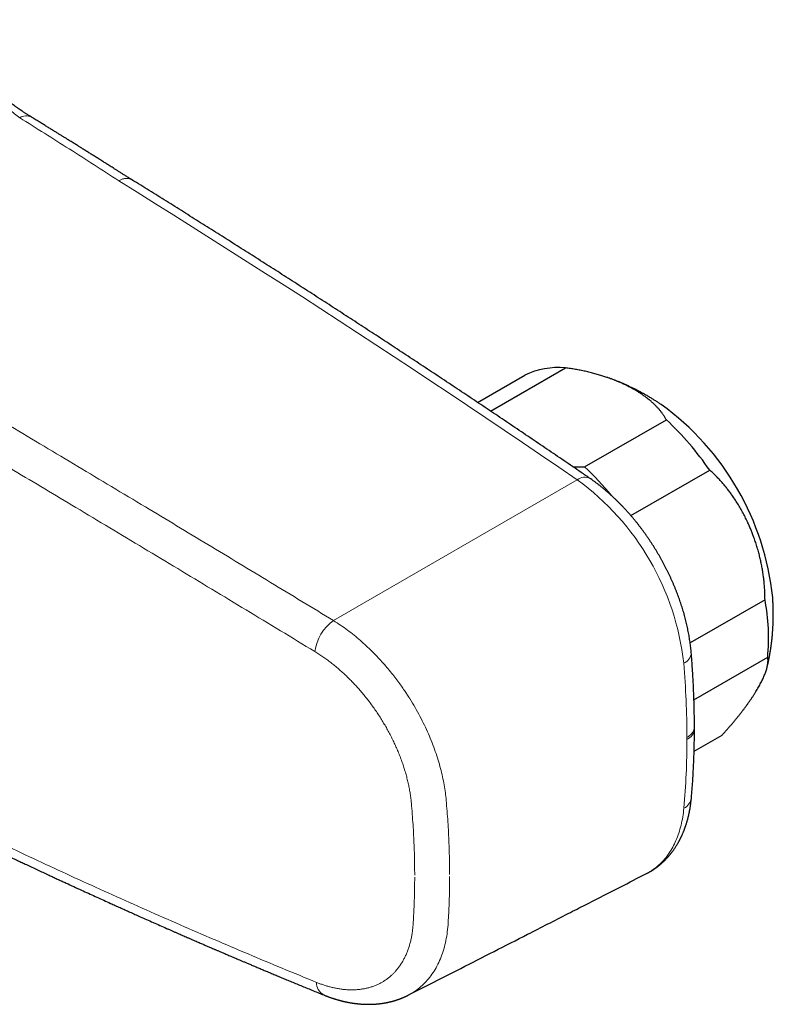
# Model space of a CAD drawing. Header units: millimetres. Extents: x 8 to 693, y 12 to 484.
# Tile 41 of 46: x 631 to 690, y 87 to 164. Entities that reach past the tile are written whole.
import ezdxf

# ---------------------------------------------------------------- set-up
doc = ezdxf.new("R2010")
doc.units = ezdxf.units.MM

msp = doc.modelspace()

# ---------------------------------------------------------------- linework, layer by layer
at = {"color": 7, "linetype": 'Continuous', "lineweight": 30}
for p, q in [((667.619, 133.444), (673.449, 136.809)), ((666.601, 134.125), (670.278, 136.248)), ((674.947, 129.098), (681.311, 132.771)), ((678.551, 125.301), (684.69, 128.846)), ((688.997, 118.747), (683.167, 115.382)), ((683.464, 110.945), (689.206, 114.26)), ((683.474, 106.944), (685.65, 108.2)), ((683.5, 108.671), (683.5, 108.834))]:
    msp.add_line(p, q, dxfattribs=at)
at = {"color": 252, "linetype": 'Continuous', "lineweight": 0}
for p, q in [((655.379, 117.127), (674.371, 128.092)), ((682.914, 107.855), (682.914, 108.018))]:
    msp.add_line(p, q, dxfattribs=at)
at = {"color": 252, "linetype": 'Continuous', "lineweight": 0, "flags": 128}
msp.add_lwpolyline([(674.371, 128.092), (672.946, 129.066), (671.519, 130.037), (670.093, 131.004), (668.666, 131.968), (667.239, 132.929), (665.812, 133.885), (664.385, 134.838), (662.957, 135.788), (661.529, 136.734), (660.101, 137.676), (658.672, 138.615), (657.244, 139.55), (655.815, 140.482), (654.386, 141.41), (652.956, 142.334), (651.527, 143.255), (650.097, 144.172), (648.667, 145.085), (647.237, 145.995), (645.807, 146.901), (644.377, 147.804), (642.946, 148.703), (641.516, 149.598), (640.085, 150.489), (638.654, 151.377)], dxfattribs=at)
at = {"color": 252, "linetype": 'Continuous', "lineweight": 0}
for centre, radius, start, end in [((631.438, 155.514), 0.933, 63.79579, 122.48244), ((674.951, 127.339), 0.95, 63.797, 127.61231), ((662.273, 111.518), 20.52, 6.37238, 53.87093), ((657.497, 114.214), 3.602, 126.01971, 172.09968), ((682.307, 114.672), 0.947, 292.25387, 356.25444), ((611.852, 107.861), 71.062, 0.12673, 4.79042), ((621.753, 107.865), 61.161, 354.97572, 359.99064), ((682.217, 103.46), 1.058, 295.86362, 351.41538), ((655.147, 88.909), 1.091, 178.50966, 241.08531)]:
    msp.add_arc(centre, radius, start, end, dxfattribs=at)
at = {"color": 7, "linetype": 'Continuous', "lineweight": 30}
for centre, radius, start, end in [((672.889, 130.742), 6.093, 84.72332, 115.368), ((668.466, 116.741), 21.241, 5.87286, 54.12523), ((664.21, 114.633), 24.929, 34.75927, 46.68627), ((658.569, 111.648), 23.932, 39.4525, 46.81506), ((672.991, 115.755), 16.283, 354.73286, 10.59078)]:
    msp.add_arc(centre, radius, start, end, dxfattribs=at)
for points, knots in [([(631.85, 156.351), (631.807, 156.378), (631.724, 156.429), (631.606, 156.504), (631.498, 156.573), (631.402, 156.635), (631.317, 156.691), (631.243, 156.74), (631.18, 156.782), (631.128, 156.817), (631.088, 156.844), (631.06, 156.863), (631.041, 156.876), (631.027, 156.886), (631.012, 156.896), (630.993, 156.909), (630.967, 156.927), (630.934, 156.949), (630.899, 156.974), (630.813, 157.033), (630.683, 157.125), (630.514, 157.245), (630.357, 157.36), (630.241, 157.446), (630.161, 157.506), (630.117, 157.539), (630.073, 157.572), (630.031, 157.604), (629.994, 157.632), (629.964, 157.655), (629.942, 157.672), (629.925, 157.685), (629.908, 157.697), (629.888, 157.713), (629.863, 157.732), (629.828, 157.759), (629.78, 157.796), (629.719, 157.844), (629.647, 157.901), (629.565, 157.965), (629.476, 158.035), (629.384, 158.109), (629.234, 158.23), (629.026, 158.401), (628.832, 158.563), (628.709, 158.668), (628.662, 158.708), (628.62, 158.744), (628.586, 158.773), (628.559, 158.796), (628.537, 158.814), (628.515, 158.833), (628.488, 158.857), (628.452, 158.888), (628.406, 158.928), (628.35, 158.977), (628.286, 159.033), (628.22, 159.09), (628.156, 159.147), (628.093, 159.203), (628.013, 159.274), (627.917, 159.36), (627.808, 159.459), (627.705, 159.553), (627.623, 159.627), (627.564, 159.682), (627.527, 159.716), (627.496, 159.744), (627.466, 159.772), (627.432, 159.804), (627.389, 159.844), (627.337, 159.892), (627.277, 159.948), (627.21, 160.012), (627.138, 160.08), (627.066, 160.148), (627, 160.211), (626.939, 160.269), (626.884, 160.321), (626.834, 160.37), (626.788, 160.414), (626.751, 160.45), (626.723, 160.477), (626.704, 160.496), (626.687, 160.513), (626.668, 160.531), (626.645, 160.554), (626.617, 160.58), (626.58, 160.616), (626.533, 160.663), (626.474, 160.721), (626.409, 160.785), (626.326, 160.867), (626.23, 160.963), (626.124, 161.069), (626.025, 161.169), (625.924, 161.272), (625.816, 161.382), (625.697, 161.504), (625.602, 161.603), (625.535, 161.672), (625.5, 161.708), (625.474, 161.735), (625.453, 161.757), (625.432, 161.779), (625.403, 161.81), (625.363, 161.851), (625.312, 161.905), (625.252, 161.968), (625.186, 162.038), (625.117, 162.112), (625.051, 162.182), (624.989, 162.248), (624.931, 162.31), (624.872, 162.374), (624.813, 162.438), (624.753, 162.503), (624.703, 162.558), (624.663, 162.601), (624.634, 162.633), (624.609, 162.66), (624.588, 162.683), (624.568, 162.705), (624.545, 162.73), (624.517, 162.76), (624.483, 162.798), (624.444, 162.842), (624.387, 162.905), (624.316, 162.983), (624.234, 163.073), (624.16, 163.157), (624.083, 163.243), (624.004, 163.332), (623.922, 163.425), (623.844, 163.513), (623.769, 163.599), (623.698, 163.681), (623.629, 163.76), (623.564, 163.836), (623.513, 163.895), (623.484, 163.929), (623.475, 163.939)], [0, 0, 0, 0, 0.015061, 0.028843, 0.041348, 0.052576, 0.062528, 0.07106, 0.078361, 0.084431, 0.08927, 0.092255, 0.094451, 0.09586, 0.097236, 0.099453, 0.102452, 0.106264, 0.11052, 0.114728, 0.135673, 0.155297, 0.173672, 0.19096, 0.196264, 0.201458, 0.206541, 0.211513, 0.216008, 0.219524, 0.222056, 0.223745, 0.225462, 0.227765, 0.230655, 0.234132, 0.240102, 0.247267, 0.255627, 0.265183, 0.275756, 0.286544, 0.297451, 0.328057, 0.359571, 0.365555, 0.371347, 0.376272, 0.380283, 0.383378, 0.385557, 0.387928, 0.391174, 0.395297, 0.400298, 0.407399, 0.415201, 0.422885, 0.430444, 0.437878, 0.445185, 0.458787, 0.471817, 0.484017, 0.495373, 0.500739, 0.505135, 0.508548, 0.511681, 0.515803, 0.520941, 0.527096, 0.53427, 0.542463, 0.551517, 0.560212, 0.568296, 0.575358, 0.581876, 0.587851, 0.593283, 0.598094, 0.600939, 0.603126, 0.604909, 0.607149, 0.609917, 0.613212, 0.617034, 0.623152, 0.630269, 0.63833, 0.646431, 0.660195, 0.673058, 0.685018, 0.696075, 0.709986, 0.724391, 0.739369, 0.744729, 0.748956, 0.752051, 0.754148, 0.756611, 0.759794, 0.764887, 0.771145, 0.778569, 0.786875, 0.795409, 0.804146, 0.811153, 0.818284, 0.825539, 0.832919, 0.840423, 0.847556, 0.851686, 0.855275, 0.858324, 0.860834, 0.863134, 0.865769, 0.869243, 0.873555, 0.878658, 0.883836, 0.894793, 0.904921, 0.91422, 0.922692, 0.933508, 0.943515, 0.953191, 0.962541, 0.971568, 0.980275, 0.988665, 0.996738, 1, 1, 1, 1]), ([(639.653, 151.477), (639.589, 151.518), (639.448, 151.608), (639.231, 151.745), (639.007, 151.888), (638.794, 152.023), (638.592, 152.151), (638.401, 152.272), (638.225, 152.383), (638.063, 152.485), (637.916, 152.578), (637.778, 152.665), (637.649, 152.747), (637.528, 152.823), (637.4, 152.903), (637.265, 152.988), (637.12, 153.08), (636.978, 153.168), (636.84, 153.255), (636.705, 153.339), (636.575, 153.421), (636.451, 153.499), (636.358, 153.557), (636.293, 153.598), (636.254, 153.622), (636.216, 153.646), (636.178, 153.67), (636.141, 153.693), (636.106, 153.715), (636.076, 153.733), (636.054, 153.747), (636.039, 153.757), (636.026, 153.764), (636.012, 153.773), (635.995, 153.784), (635.967, 153.802), (635.926, 153.827), (635.87, 153.862), (635.802, 153.904), (635.724, 153.953), (635.635, 154.009), (635.535, 154.071), (635.424, 154.141), (635.301, 154.217), (635.167, 154.3), (635.023, 154.39), (634.867, 154.487), (634.7, 154.591), (634.523, 154.701), (634.336, 154.817), (634.14, 154.938), (633.933, 155.067), (633.713, 155.202), (633.482, 155.346), (633.237, 155.497), (632.981, 155.655), (632.715, 155.819), (632.437, 155.991), (632.147, 156.169), (631.951, 156.29), (631.85, 156.351)], [0, 0, 0, 0, 0.024419, 0.054476, 0.083156, 0.110459, 0.136385, 0.160933, 0.184104, 0.204135, 0.223008, 0.240724, 0.257283, 0.272686, 0.287215, 0.306256, 0.324849, 0.342996, 0.360696, 0.377949, 0.394755, 0.410742, 0.425607, 0.430734, 0.435714, 0.440565, 0.445385, 0.450187, 0.454931, 0.458885, 0.461565, 0.463343, 0.464655, 0.466424, 0.468678, 0.471419, 0.477211, 0.484415, 0.493031, 0.503059, 0.514498, 0.527349, 0.541611, 0.557283, 0.574429, 0.592995, 0.612981, 0.634387, 0.657212, 0.681012, 0.706182, 0.732723, 0.760634, 0.790528, 0.821853, 0.854608, 0.888797, 0.924423, 0.961489, 1, 1, 1, 1]), ([(638.653, 151.378), (638.654, 151.38), (638.655, 151.384), (638.66, 151.388), (638.662, 151.389)], [0, 0, 0, 0, 0.5597729, 1, 1, 1, 1]), ([(675.37, 128.191), (675.137, 128.351), (674.461, 128.814), (673.341, 129.578), (672.011, 130.482), (670.681, 131.383), (669.35, 132.281), (668.019, 133.176), (666.689, 134.068), (665.357, 134.956), (664.026, 135.842), (662.694, 136.724), (661.362, 137.603), (660.03, 138.48), (658.698, 139.353), (657.366, 140.222), (656.033, 141.089), (654.7, 141.953), (653.367, 142.813), (652.034, 143.671), (650.701, 144.525), (649.367, 145.376), (648.034, 146.224), (646.7, 147.069), (645.366, 147.91), (644.032, 148.749), (642.698, 149.584), (641.363, 150.416), (640.346, 151.048), (639.774, 151.402), (639.646, 151.481)], [0, 0, 0, 0, 0.019632, 0.0569266, 0.0942211, 0.1315158, 0.1688104, 0.2061051, 0.2433999, 0.2806947, 0.3179895, 0.3552844, 0.3925793, 0.4298742, 0.4671692, 0.5044642, 0.5417593, 0.5790544, 0.6163495, 0.6536447, 0.6909399, 0.7282351, 0.7655304, 0.8028257, 0.840121, 0.8774164, 0.9147118, 0.9520073, 0.9893028, 1, 1, 1, 1]), ([(681.311, 132.771), (681.275, 132.836), (681.202, 132.966), (681.08, 133.152), (680.952, 133.329), (680.817, 133.499), (680.673, 133.665), (680.516, 133.832), (680.347, 133.999), (680.165, 134.165), (679.995, 134.308), (679.842, 134.43), (679.68, 134.554), (679.482, 134.697), (679.243, 134.857), (678.993, 135.013), (678.733, 135.165), (678.463, 135.312), (678.192, 135.45), (677.92, 135.579), (677.648, 135.7), (677.37, 135.817), (677.077, 135.931), (676.768, 136.043), (676.445, 136.152), (676.106, 136.257), (675.752, 136.358), (675.38, 136.455), (674.999, 136.544), (674.613, 136.624), (674.227, 136.695), (673.841, 136.757), (673.58, 136.792), (673.449, 136.809)], [0, 0, 0, 0, 0.032728, 0.065456, 0.095271, 0.1251, 0.15493, 0.184746, 0.216172, 0.247607, 0.279034, 0.299375, 0.319716, 0.353266, 0.386817, 0.420675, 0.454552, 0.488429, 0.522288, 0.55343, 0.584587, 0.615744, 0.646886, 0.680575, 0.714273, 0.747962, 0.784146, 0.820331, 0.857148, 0.893964, 0.929305, 0.964659, 1, 1, 1, 1]), ([(676.757, 136.045), (676.746, 136.049), (676.708, 136.063), (676.669, 136.076), (676.64, 136.085)], [0, 0, 0, 0, 0.267739, 1, 1, 1, 1]), ([(680.917, 133.95), (680.846, 133.998), (680.702, 134.094), (680.482, 134.236), (680.259, 134.377), (680.034, 134.513), (679.807, 134.647), (679.578, 134.777), (679.348, 134.903), (679.117, 135.026), (678.884, 135.146), (678.649, 135.261), (678.413, 135.374), (678.176, 135.482), (677.937, 135.587), (677.697, 135.689), (677.456, 135.786), (677.214, 135.88), (676.99, 135.963), (676.847, 136.014), (676.785, 136.035)], [0, 0, 0, 0, 0.05536, 0.11223, 0.169031, 0.225777, 0.282466, 0.339094, 0.39566, 0.452163, 0.5086, 0.564973, 0.62128, 0.677521, 0.733698, 0.789811, 0.84586, 0.901846, 0.957769, 1, 1, 1, 1]), ([(674.021, 129.113), (674.094, 129.11), (674.284, 129.1), (674.593, 129.094), (674.829, 129.096), (674.947, 129.098)], [0, 0, 0, 0, 0.238395, 0.618178, 1, 1, 1, 1]), ([(683.252, 114.61), (683.249, 114.646), (683.24, 114.751), (683.223, 114.924), (683.2, 115.13), (683.173, 115.336), (683.144, 115.543), (683.112, 115.751), (683.077, 115.959), (683.039, 116.168), (682.998, 116.377), (682.954, 116.586), (682.907, 116.796), (682.857, 117.006), (682.805, 117.216), (682.75, 117.426), (682.692, 117.636), (682.631, 117.846), (682.568, 118.057), (682.501, 118.267), (682.433, 118.476), (682.361, 118.686), (682.287, 118.895), (682.21, 119.104), (682.131, 119.313), (682.049, 119.521), (681.965, 119.729), (681.878, 119.936), (681.789, 120.142), (681.697, 120.348), (681.603, 120.553), (681.507, 120.758), (681.408, 120.961), (681.307, 121.164), (681.204, 121.365), (681.098, 121.566), (680.991, 121.766), (680.881, 121.964), (680.769, 122.161), (680.654, 122.357), (680.538, 122.552), (680.42, 122.746), (680.299, 122.938), (680.177, 123.129), (680.053, 123.318), (679.926, 123.506), (679.798, 123.692), (679.668, 123.876), (679.536, 124.059), (679.403, 124.24), (679.267, 124.419), (679.13, 124.596), (678.991, 124.772), (678.851, 124.945), (678.708, 125.117), (678.565, 125.286), (678.419, 125.453), (678.272, 125.619), (678.124, 125.782), (677.974, 125.942), (677.823, 126.101), (677.67, 126.257), (677.517, 126.41), (677.361, 126.561), (677.205, 126.71), (677.047, 126.856), (676.888, 127), (676.728, 127.141), (676.566, 127.279), (676.404, 127.414), (676.24, 127.547), (676.076, 127.677), (675.91, 127.803), (675.744, 127.927), (675.579, 128.046), (675.455, 128.133), (675.386, 128.181), (675.37, 128.191)], [0, 0, 0, 0, 0.007346, 0.02103, 0.034706, 0.048374, 0.062036, 0.075689, 0.089334, 0.10297, 0.116598, 0.130217, 0.143827, 0.157428, 0.17102, 0.184604, 0.198179, 0.211746, 0.225305, 0.238857, 0.2524, 0.265937, 0.279467, 0.29299, 0.306507, 0.320018, 0.333523, 0.347024, 0.36052, 0.374011, 0.387499, 0.400983, 0.414465, 0.427943, 0.44142, 0.454894, 0.468368, 0.48184, 0.495312, 0.508783, 0.522255, 0.535728, 0.549202, 0.562677, 0.576154, 0.589633, 0.603115, 0.616601, 0.63009, 0.643582, 0.65708, 0.670582, 0.684089, 0.697603, 0.711122, 0.724647, 0.73818, 0.751719, 0.765267, 0.778822, 0.792385, 0.805957, 0.819537, 0.833127, 0.846726, 0.860334, 0.873952, 0.887579, 0.901217, 0.914864, 0.928521, 0.942187, 0.955863, 0.969548, 0.983242, 0.996214, 1, 1, 1, 1]), ([(688.997, 118.747), (688.996, 118.882), (688.994, 119.15), (688.976, 119.553), (688.949, 119.923), (688.915, 120.26), (688.875, 120.587), (688.824, 120.936), (688.759, 121.307), (688.685, 121.676), (688.602, 122.042), (688.506, 122.419), (688.397, 122.805), (688.273, 123.199), (688.149, 123.558), (688.029, 123.881), (687.915, 124.168), (687.796, 124.45), (687.655, 124.766), (687.489, 125.113), (687.295, 125.49), (687.089, 125.863), (686.87, 126.23), (686.639, 126.591), (686.416, 126.914), (686.207, 127.2), (686.012, 127.451), (685.814, 127.694), (685.607, 127.934), (685.39, 128.171), (685.162, 128.405), (684.93, 128.631), (684.77, 128.774), (684.69, 128.846)], [0, 0, 0, 0, 0.0349389, 0.0698904, 0.1048301, 0.1312425, 0.157655, 0.1900491, 0.2224686, 0.2548974, 0.2873185, 0.319714, 0.3555266, 0.3913502, 0.4271631, 0.4542089, 0.4812547, 0.5079324, 0.5346102, 0.5720305, 0.609463, 0.646883, 0.6853732, 0.7238768, 0.7623663, 0.7914772, 0.820588, 0.8492285, 0.877869, 0.9083942, 0.9389354, 0.9694758, 1, 1, 1, 1]), ([(689.164, 113.498), (689.172, 113.531), (689.201, 113.649), (689.247, 113.854), (689.301, 114.113), (689.351, 114.373), (689.397, 114.634), (689.44, 114.897), (689.478, 115.161), (689.513, 115.426), (689.543, 115.692), (689.57, 115.959), (689.592, 116.228), (689.611, 116.497), (689.625, 116.768), (689.636, 117.039), (689.642, 117.311), (689.644, 117.585), (689.642, 117.859), (689.636, 118.134), (689.626, 118.409), (689.612, 118.67), (689.601, 118.839), (689.595, 118.916)], [0, 0, 0, 0, 0.01874, 0.067042, 0.115448, 0.163962, 0.212587, 0.261324, 0.310178, 0.359151, 0.408248, 0.457472, 0.506826, 0.556315, 0.605943, 0.655713, 0.70563, 0.755698, 0.80592, 0.8563, 0.906841, 0.957545, 1, 1, 1, 1]), ([(683.5, 108.835), (683.5, 108.912), (683.499, 109.134), (683.496, 109.503), (683.49, 109.943), (683.48, 110.384), (683.468, 110.827), (683.453, 111.271), (683.435, 111.717), (683.415, 112.163), (683.391, 112.612), (683.365, 113.061), (683.335, 113.512), (683.303, 113.964), (683.275, 114.33), (683.257, 114.546), (683.252, 114.61)], [0, 0, 0, 0, 0.0407633, 0.1179916, 0.195217, 0.2724401, 0.3496609, 0.4268791, 0.5040945, 0.5813071, 0.6585166, 0.7357229, 0.8129258, 0.8901253, 0.9673213, 1, 1, 1, 1]), ([(685.65, 108.2), (685.713, 108.268), (685.837, 108.404), (686.02, 108.607), (686.198, 108.809), (686.372, 109.011), (686.543, 109.212), (686.71, 109.413), (686.874, 109.613), (687.033, 109.813), (687.188, 110.011), (687.338, 110.207), (687.484, 110.402), (687.623, 110.593), (687.757, 110.781), (687.885, 110.966), (688.008, 111.149), (688.126, 111.329), (688.238, 111.506), (688.345, 111.68), (688.445, 111.85), (688.541, 112.019), (688.633, 112.187), (688.719, 112.354), (688.8, 112.517), (688.874, 112.677), (688.943, 112.834), (689.004, 112.989), (689.059, 113.138), (689.107, 113.283), (689.147, 113.423), (689.179, 113.558), (689.204, 113.686), (689.222, 113.81), (689.231, 113.931), (689.232, 114.048), (689.225, 114.158), (689.212, 114.226), (689.206, 114.26)], [0, 0, 0, 0, 0.026166, 0.052333, 0.078582, 0.104831, 0.131234, 0.157656, 0.184574, 0.211498, 0.238417, 0.265515, 0.292617, 0.319715, 0.346541, 0.373367, 0.400266, 0.427165, 0.454201, 0.481256, 0.507924, 0.534611, 0.562638, 0.590665, 0.618775, 0.646885, 0.675709, 0.704534, 0.733452, 0.762369, 0.791467, 0.82059, 0.849218, 0.877871, 0.908339, 0.938807, 0.969404, 1, 1, 1, 1]), ([(683.264, 103.303), (683.27, 103.376), (683.289, 103.587), (683.317, 103.938), (683.348, 104.357), (683.376, 104.777), (683.402, 105.199), (683.424, 105.622), (683.444, 106.048), (683.46, 106.475), (683.474, 106.904), (683.485, 107.334), (683.493, 107.766), (683.498, 108.192), (683.499, 108.494), (683.5, 108.651), (683.5, 108.67)], [0, 0, 0, 0, 0.041906, 0.12121, 0.200513, 0.279819, 0.359126, 0.438434, 0.517743, 0.597052, 0.676362, 0.75567, 0.834978, 0.914285, 0.989422, 1, 1, 1, 1]), ([(612.906, 107.314), (613.042, 107.244), (613.309, 107.104), (613.706, 106.897), (614.094, 106.696), (614.472, 106.5), (614.838, 106.31), (615.193, 106.127), (615.537, 105.949), (615.871, 105.777), (616.199, 105.609), (616.519, 105.445), (616.832, 105.285), (617.136, 105.129), (617.43, 104.98), (617.714, 104.835), (617.989, 104.695), (618.254, 104.56), (618.509, 104.431), (618.756, 104.306), (618.992, 104.187), (619.219, 104.072), (619.436, 103.963), (619.643, 103.858), (619.866, 103.746), (620.109, 103.624), (620.378, 103.49), (620.651, 103.353), (620.98, 103.188), (621.366, 102.996), (621.813, 102.773), (622.272, 102.546), (622.744, 102.312), (623.229, 102.073), (623.63, 101.875), (623.946, 101.72), (624.172, 101.609), (624.399, 101.498), (624.623, 101.388), (624.841, 101.281), (625.045, 101.182), (625.234, 101.09), (625.41, 101.004), (625.576, 100.923), (625.732, 100.847), (625.884, 100.773), (626.032, 100.702), (626.174, 100.633), (626.303, 100.57), (626.413, 100.517), (626.505, 100.473), (626.58, 100.436), (626.651, 100.402), (626.724, 100.367), (626.803, 100.328), (626.889, 100.287), (626.978, 100.244), (627.071, 100.199), (627.173, 100.15), (627.283, 100.097), (627.403, 100.039), (627.533, 99.977), (627.672, 99.91), (627.82, 99.839), (627.978, 99.763), (628.142, 99.684), (628.312, 99.603), (628.487, 99.519), (628.67, 99.432), (628.862, 99.34), (629.056, 99.248), (629.252, 99.154), (629.447, 99.061), (629.645, 98.967), (629.844, 98.873), (630.04, 98.78), (630.235, 98.688), (630.48, 98.571), (630.775, 98.432), (631.117, 98.271), (631.49, 98.096), (631.891, 97.908), (632.319, 97.707), (632.735, 97.513), (633.118, 97.335), (633.467, 97.172), (633.785, 97.025), (634.094, 96.882), (634.399, 96.741), (634.995, 96.466), (635.846, 96.075), (636.953, 95.57), (637.785, 95.193), (638.385, 94.922), (638.755, 94.755), (639.134, 94.585), (639.523, 94.41), (639.921, 94.232), (640.354, 94.039), (640.823, 93.831), (641.329, 93.606), (641.848, 93.376), (642.272, 93.189), (642.596, 93.047), (642.813, 92.952), (643.026, 92.858), (643.231, 92.768), (643.43, 92.681), (643.621, 92.598), (643.804, 92.518), (643.995, 92.435), (644.191, 92.349), (644.391, 92.262), (644.579, 92.18), (644.756, 92.104), (644.921, 92.032), (645.075, 91.965), (645.218, 91.904), (645.35, 91.846), (645.474, 91.793), (645.601, 91.738), (645.736, 91.68), (645.886, 91.615), (646.012, 91.561), (646.112, 91.518), (646.189, 91.485), (646.275, 91.448), (646.371, 91.407), (646.476, 91.362), (646.59, 91.312), (646.714, 91.26), (646.847, 91.203), (646.99, 91.141), (647.145, 91.075), (647.31, 91.005), (647.485, 90.93), (647.67, 90.851), (647.864, 90.768), (648.067, 90.682), (648.278, 90.592), (648.499, 90.499), (648.741, 90.396), (649.006, 90.284), (649.293, 90.163), (649.593, 90.037), (649.906, 89.905), (650.229, 89.769), (650.563, 89.629), (650.907, 89.486), (651.264, 89.337), (651.635, 89.182), (652.021, 89.022), (652.423, 88.856), (652.837, 88.685), (653.265, 88.509), (653.705, 88.328), (654.158, 88.142), (654.464, 88.017), (654.619, 87.954)], [0, 0, 0, 0, 0.009932, 0.019631, 0.029095, 0.038326, 0.047323, 0.055931, 0.064314, 0.072471, 0.080403, 0.088264, 0.09589, 0.103281, 0.110437, 0.117358, 0.124044, 0.130496, 0.136712, 0.142693, 0.14844, 0.153951, 0.159228, 0.164269, 0.169076, 0.175466, 0.181972, 0.188611, 0.195383, 0.205898, 0.216718, 0.227844, 0.239275, 0.251012, 0.263055, 0.268451, 0.273906, 0.27942, 0.284931, 0.2902, 0.295205, 0.299682, 0.303924, 0.307931, 0.311703, 0.31524, 0.318966, 0.322391, 0.325513, 0.328333, 0.330337, 0.332154, 0.333802, 0.335446, 0.337458, 0.339527, 0.341655, 0.343875, 0.346311, 0.348975, 0.351867, 0.354988, 0.358337, 0.361914, 0.365719, 0.369752, 0.373764, 0.377979, 0.382396, 0.387017, 0.39184, 0.396401, 0.40113, 0.405948, 0.410721, 0.415448, 0.420129, 0.424763, 0.433138, 0.441358, 0.449421, 0.459975, 0.470249, 0.480244, 0.489958, 0.497758, 0.505367, 0.512786, 0.520029, 0.527242, 0.555647, 0.581098, 0.606636, 0.615239, 0.624063, 0.633109, 0.642378, 0.65187, 0.661586, 0.673322, 0.685369, 0.697726, 0.710393, 0.71561, 0.72083, 0.725889, 0.730774, 0.735485, 0.740023, 0.744386, 0.748576, 0.753597, 0.758343, 0.762815, 0.767012, 0.770934, 0.774581, 0.777955, 0.781092, 0.784012, 0.786715, 0.790125, 0.793677, 0.797377, 0.799028, 0.800827, 0.802863, 0.805135, 0.807644, 0.810338, 0.81326, 0.816411, 0.81979, 0.823465, 0.827376, 0.831524, 0.835908, 0.84053, 0.845299, 0.850296, 0.855522, 0.860977, 0.867475, 0.874271, 0.881363, 0.888753, 0.89644, 0.904279, 0.912405, 0.920817, 0.929516, 0.938689, 0.94816, 0.95793, 0.967999, 0.978367, 0.989034, 1, 1, 1, 1]), ([(679.771, 97.413), (679.79, 97.423), (679.826, 97.442), (679.875, 97.468), (679.916, 97.49), (679.951, 97.51), (679.983, 97.528), (680.015, 97.546), (680.047, 97.564), (680.081, 97.584), (680.112, 97.603), (680.137, 97.618), (680.159, 97.632), (680.181, 97.645), (680.206, 97.661), (680.233, 97.678), (680.266, 97.699), (680.304, 97.724), (680.345, 97.751), (680.383, 97.776), (680.421, 97.803), (680.458, 97.829), (680.491, 97.853), (680.518, 97.872), (680.539, 97.887), (680.557, 97.9), (680.576, 97.914), (680.602, 97.934), (680.635, 97.959), (680.67, 97.986), (680.701, 98.01), (680.729, 98.033), (680.758, 98.056), (680.79, 98.082), (680.825, 98.111), (680.862, 98.142), (680.895, 98.171), (680.925, 98.197), (680.954, 98.222), (680.985, 98.25), (681.017, 98.279), (681.049, 98.308), (681.082, 98.339), (681.119, 98.374), (681.164, 98.417), (681.214, 98.467), (681.269, 98.523), (681.322, 98.578), (681.374, 98.634), (681.424, 98.689), (681.472, 98.742), (681.516, 98.793), (681.556, 98.84), (681.595, 98.887), (681.631, 98.931), (681.668, 98.977), (681.706, 99.025), (681.741, 99.07), (681.789, 99.134), (681.848, 99.214), (681.92, 99.316), (681.989, 99.417), (682.055, 99.519), (682.121, 99.624), (682.171, 99.706), (682.206, 99.767), (682.226, 99.802), (682.247, 99.838), (682.269, 99.877), (682.29, 99.916), (682.31, 99.952), (682.327, 99.985), (682.346, 100.02), (682.368, 100.063), (682.393, 100.111), (682.417, 100.158), (682.438, 100.202), (682.46, 100.247), (682.484, 100.296), (682.51, 100.351), (682.537, 100.412), (682.567, 100.478), (682.598, 100.549), (682.627, 100.619), (682.652, 100.679), (682.673, 100.731), (682.693, 100.781), (682.713, 100.834), (682.733, 100.887), (682.752, 100.938), (682.767, 100.981), (682.78, 101.016), (682.791, 101.047), (682.802, 101.08), (682.816, 101.119), (682.833, 101.169), (682.852, 101.228), (682.872, 101.29), (682.89, 101.35), (682.908, 101.41), (682.926, 101.471), (682.945, 101.535), (682.963, 101.602), (682.982, 101.673), (683.001, 101.746), (683.021, 101.824), (683.042, 101.909), (683.062, 101.996), (683.081, 102.083), (683.098, 102.164), (683.113, 102.242), (683.127, 102.311), (683.138, 102.373), (683.149, 102.434), (683.16, 102.496), (683.171, 102.564), (683.183, 102.636), (683.194, 102.711), (683.203, 102.772), (683.209, 102.817), (683.214, 102.852), (683.219, 102.893), (683.225, 102.942), (683.233, 103.007), (683.242, 103.089), (683.253, 103.191), (683.26, 103.264), (683.264, 103.303)], [0, 0, 0, 0, 0.008851, 0.016751, 0.023715, 0.029882, 0.035347, 0.040141, 0.045346, 0.051504, 0.056947, 0.061177, 0.064459, 0.068118, 0.072335, 0.077086, 0.082111, 0.089489, 0.096876, 0.103188, 0.109461, 0.117091, 0.122672, 0.127464, 0.131201, 0.133963, 0.137226, 0.141544, 0.148435, 0.155007, 0.160631, 0.165523, 0.170795, 0.176564, 0.18358, 0.19073, 0.197306, 0.20272, 0.207788, 0.214159, 0.220793, 0.226768, 0.2328, 0.240372, 0.248995, 0.259673, 0.271102, 0.28322, 0.292323, 0.304348, 0.31533, 0.323287, 0.333363, 0.342327, 0.349285, 0.357999, 0.367849, 0.375537, 0.382861, 0.402196, 0.418381, 0.436457, 0.454454, 0.470592, 0.489361, 0.495285, 0.500717, 0.506522, 0.512912, 0.519638, 0.525519, 0.530405, 0.535238, 0.542563, 0.550665, 0.55812, 0.564897, 0.571332, 0.579319, 0.587819, 0.596976, 0.607096, 0.61834, 0.629505, 0.638856, 0.645437, 0.652871, 0.660989, 0.668974, 0.676694, 0.683268, 0.68801, 0.69199, 0.696777, 0.702439, 0.708975, 0.718791, 0.727675, 0.735822, 0.744361, 0.753358, 0.761829, 0.771723, 0.781495, 0.79161, 0.802321, 0.813946, 0.827074, 0.838342, 0.849606, 0.860343, 0.869749, 0.877834, 0.88539, 0.89415, 0.902886, 0.912613, 0.922916, 0.93259, 0.936631, 0.940981, 0.946375, 0.952823, 0.960326, 0.971744, 0.984969, 1, 1, 1, 1]), ([(661.188, 87.931), (662.556, 88.628), (665.661, 90.21), (669.818, 92.33), (672.84, 93.873), (674.559, 94.75), (676.596, 95.79), (678.398, 96.712), (679.769, 97.412)], [0, 0, 0, 0, 0.220727, 0.500921, 0.670968, 0.708793, 0.778442, 1, 1, 1, 1]), ([(654.619, 87.954), (654.64, 87.945), (654.677, 87.93), (654.725, 87.911), (654.76, 87.897), (654.784, 87.888), (654.802, 87.881), (654.821, 87.874), (654.849, 87.863), (654.889, 87.848), (654.94, 87.829), (655.002, 87.806), (655.073, 87.78), (655.153, 87.752), (655.236, 87.724), (655.313, 87.698), (655.378, 87.677), (655.43, 87.66), (655.476, 87.646), (655.519, 87.633), (655.576, 87.615), (655.65, 87.593), (655.728, 87.571), (655.796, 87.552), (655.854, 87.536), (655.912, 87.521), (655.97, 87.506), (656.03, 87.49), (656.097, 87.474), (656.175, 87.456), (656.259, 87.436), (656.345, 87.418), (656.427, 87.401), (656.508, 87.385), (656.593, 87.368), (656.68, 87.353), (656.764, 87.339), (656.841, 87.326), (656.915, 87.315), (656.984, 87.305), (657.044, 87.297), (657.101, 87.29), (657.156, 87.283), (657.215, 87.276), (657.273, 87.27), (657.331, 87.264), (657.408, 87.257), (657.495, 87.25), (657.6, 87.242), (657.699, 87.237), (657.803, 87.232), (657.906, 87.228), (657.995, 87.227), (658.067, 87.226), (658.122, 87.226), (658.179, 87.226), (658.233, 87.227), (658.28, 87.228), (658.32, 87.229), (658.359, 87.23), (658.403, 87.231), (658.451, 87.233), (658.497, 87.235), (658.538, 87.238), (658.578, 87.24), (658.623, 87.243), (658.672, 87.246), (658.718, 87.25), (658.759, 87.253), (658.798, 87.257), (658.842, 87.261), (658.89, 87.266), (658.933, 87.27), (658.97, 87.274), (659.002, 87.278), (659.036, 87.282), (659.075, 87.287), (659.116, 87.293), (659.154, 87.298), (659.187, 87.303), (659.217, 87.307), (659.249, 87.312), (659.287, 87.318), (659.326, 87.325), (659.363, 87.331), (659.392, 87.336), (659.418, 87.341), (659.446, 87.346), (659.482, 87.353), (659.52, 87.36), (659.558, 87.368), (659.59, 87.374), (659.621, 87.381), (659.657, 87.389), (659.7, 87.398), (659.745, 87.409), (659.789, 87.419), (659.828, 87.428), (659.87, 87.439), (659.917, 87.451), (659.967, 87.464), (660.017, 87.478), (660.063, 87.491), (660.105, 87.503), (660.145, 87.515), (660.187, 87.528), (660.226, 87.54), (660.262, 87.551), (660.296, 87.562), (660.334, 87.575), (660.377, 87.589), (660.419, 87.604), (660.454, 87.616), (660.483, 87.627), (660.514, 87.638), (660.551, 87.651), (660.59, 87.666), (660.628, 87.681), (660.664, 87.695), (660.699, 87.709), (660.738, 87.725), (660.778, 87.742), (660.818, 87.758), (660.855, 87.774), (660.888, 87.789), (660.917, 87.802), (660.945, 87.814), (660.97, 87.826), (660.994, 87.837), (661.019, 87.849), (661.051, 87.864), (661.091, 87.883), (661.14, 87.907), (661.175, 87.925), (661.195, 87.935)], [0, 0, 0, 0, 0.009144, 0.016274, 0.021391, 0.024492, 0.026774, 0.029449, 0.03252, 0.039174, 0.047014, 0.055199, 0.066484, 0.078148, 0.09041, 0.102996, 0.111831, 0.119336, 0.125646, 0.131856, 0.138207, 0.151064, 0.164101, 0.172566, 0.180999, 0.189439, 0.197904, 0.206454, 0.216126, 0.227301, 0.24053, 0.253015, 0.264958, 0.276551, 0.288879, 0.302365, 0.314605, 0.325737, 0.336542, 0.346988, 0.356188, 0.36338, 0.371748, 0.38087, 0.389371, 0.397438, 0.406487, 0.423199, 0.436371, 0.452848, 0.467009, 0.482814, 0.499034, 0.506666, 0.514863, 0.523626, 0.532171, 0.539237, 0.544804, 0.549956, 0.556647, 0.564608, 0.571692, 0.577448, 0.58304, 0.589958, 0.597961, 0.605068, 0.610846, 0.616321, 0.623071, 0.630928, 0.638012, 0.643018, 0.647439, 0.652641, 0.658768, 0.665498, 0.671458, 0.676233, 0.680402, 0.685283, 0.6911, 0.697752, 0.703584, 0.708015, 0.711319, 0.715587, 0.721256, 0.727815, 0.733673, 0.738626, 0.742761, 0.748433, 0.7553, 0.762976, 0.769869, 0.775806, 0.781601, 0.789554, 0.79784, 0.805786, 0.813208, 0.819788, 0.825855, 0.832622, 0.839632, 0.844841, 0.849905, 0.855957, 0.863283, 0.870746, 0.876435, 0.880407, 0.88526, 0.891447, 0.898413, 0.904638, 0.910528, 0.91596, 0.922346, 0.929501, 0.936226, 0.942369, 0.947934, 0.952921, 0.957332, 0.96197, 0.965566, 0.969655, 0.974992, 0.981828, 0.990163, 1, 1, 1, 1])]:
    msp.add_open_spline(points, degree=3, knots=knots, dxfattribs=at)
at = {"color": 252, "linetype": 'Continuous', "lineweight": 0}
for points, knots in [([(630.937, 156.301), (630.675, 156.507), (630.148, 156.92), (629.362, 157.608), (628.575, 158.34), (627.787, 159.119), (626.913, 160.022), (625.953, 161.057), (624.911, 162.232), (624.083, 163.187), (623.607, 163.764), (623.475, 163.923)], [0, 0, 0, 0, 0.103151, 0.206702, 0.310945, 0.416103, 0.522343, 0.662976, 0.804548, 0.946152, 1, 1, 1, 1]), ([(638.659, 151.391), (638.016, 151.807), (636.73, 152.637), (634.158, 154.279), (632.225, 155.492), (630.937, 156.301)], [0, 0, 0, 0, 0.250033, 0.500084, 1, 1, 1, 1]), ([(638.662, 151.389), (638.697, 151.408), (638.767, 151.446), (638.873, 151.492), (638.982, 151.531), (639.086, 151.558), (639.182, 151.573), (639.271, 151.579), (639.36, 151.576), (639.446, 151.563), (639.525, 151.54), (639.592, 151.513), (639.629, 151.491), (639.646, 151.481)], [0, 0, 0, 0, 0.091912, 0.187972, 0.28818, 0.392535, 0.479015, 0.56815, 0.659941, 0.754386, 0.851486, 0.934437, 1, 1, 1, 1]), ([(622.399, 136.916), (623.264, 136.403), (624.995, 135.377), (627.6, 133.829), (630.211, 132.273), (632.83, 130.71), (635.456, 129.14), (638.089, 127.562), (640.656, 126.021), (643.157, 124.518), (645.589, 123.052), (648.028, 121.58), (650.472, 120.102), (652.922, 118.618), (654.56, 117.624), (655.379, 117.127)], [0, 0, 0, 0, 0.079842, 0.15971, 0.239603, 0.319523, 0.399469, 0.479444, 0.559447, 0.632808, 0.706195, 0.779607, 0.853045, 0.926509, 1, 1, 1, 1]), ([(653.929, 114.709), (653.035, 115.251), (651.248, 116.335), (648.574, 117.953), (645.907, 119.565), (643.247, 121.169), (640.593, 122.766), (637.946, 124.356), (635.379, 125.895), (632.891, 127.383), (630.482, 128.822), (628.079, 130.255), (625.682, 131.682), (623.29, 133.103), (621.7, 134.045), (620.905, 134.516)], [0, 0, 0, 0, 0.080096, 0.160171, 0.240227, 0.320263, 0.400283, 0.480286, 0.560274, 0.633584, 0.706885, 0.780175, 0.853457, 0.926732, 1, 1, 1, 1]), ([(655.379, 117.127), (655.566, 117.008), (655.934, 116.773), (656.471, 116.388), (656.983, 115.99), (657.469, 115.582), (657.928, 115.169), (658.361, 114.753), (658.767, 114.338), (659.161, 113.911), (659.541, 113.476), (659.904, 113.036), (660.237, 112.61), (660.53, 112.216), (660.786, 111.855), (661, 111.539), (661.14, 111.326), (661.214, 111.211), (661.236, 111.177), (661.258, 111.143), (661.28, 111.109), (661.301, 111.075), (661.457, 110.827), (661.737, 110.362), (662.118, 109.673), (662.466, 108.983), (662.782, 108.295), (663.066, 107.61), (663.317, 106.932), (663.536, 106.262), (663.723, 105.604), (663.879, 104.958), (664.004, 104.327), (664.101, 103.711), (664.141, 103.312), (664.162, 103.113)], [0, 0, 0, 0, 0.042317, 0.083156, 0.122517, 0.160399, 0.196803, 0.231729, 0.265176, 0.297145, 0.331195, 0.36339, 0.39373, 0.422216, 0.44575, 0.467848, 0.486106, 0.488415, 0.490705, 0.492975, 0.495227, 0.497459, 0.499672, 0.544257, 0.588314, 0.631846, 0.674851, 0.71733, 0.759285, 0.800714, 0.841619, 0.881999, 0.921856, 0.961189, 1, 1, 1, 1]), ([(661.448, 102.888), (661.436, 103.01), (661.412, 103.252), (661.36, 103.622), (661.296, 103.996), (661.22, 104.373), (661.133, 104.749), (661.034, 105.124), (660.925, 105.497), (660.805, 105.872), (660.673, 106.25), (660.53, 106.629), (660.375, 107.01), (660.209, 107.389), (660.032, 107.767), (659.846, 108.141), (659.651, 108.51), (659.448, 108.874), (659.236, 109.233), (659.014, 109.591), (658.782, 109.945), (658.54, 110.295), (658.291, 110.64), (658.033, 110.977), (657.771, 111.305), (657.505, 111.622), (657.234, 111.93), (656.958, 112.229), (656.674, 112.521), (656.383, 112.807), (656.087, 113.084), (655.786, 113.351), (655.481, 113.607), (655.173, 113.852), (654.864, 114.085), (654.554, 114.305), (654.243, 114.515), (654.034, 114.644), (653.929, 114.709)], [0, 0, 0, 0, 0.0281195, 0.0562075, 0.0843071, 0.1124615, 0.1405389, 0.1679592, 0.1953688, 0.222807, 0.2503134, 0.278265, 0.3061694, 0.334068, 0.3620023, 0.390067, 0.4176443, 0.445186, 0.4727322, 0.5003234, 0.5283787, 0.5563959, 0.584417, 0.6124839, 0.6404867, 0.6678477, 0.6951935, 0.7225629, 0.7499947, 0.7779057, 0.8057745, 0.8336418, 0.8615487, 0.8896076, 0.917204, 0.944775, 0.9723605, 1, 1, 1, 1]), ([(612.447, 108.254), (613.3, 107.81), (615.005, 106.922), (617.572, 105.61), (620.145, 104.313), (622.725, 103.031), (625.296, 101.773), (627.858, 100.537), (630.412, 99.324), (632.972, 98.126), (635.556, 96.935), (638.164, 95.752), (640.796, 94.576), (643.435, 93.416), (646.08, 92.272), (648.732, 91.144), (651.39, 90.031), (653.167, 89.302), (654.056, 88.937)], [0, 0, 0, 0, 0.062662, 0.125328, 0.187998, 0.250673, 0.313355, 0.374924, 0.4365, 0.498086, 0.559681, 0.622543, 0.685418, 0.748305, 0.811206, 0.874121, 0.937052, 1, 1, 1, 1]), ([(682.914, 108.018), (682.973, 108.055), (683.092, 108.129), (683.236, 108.256), (683.353, 108.391), (683.438, 108.535), (683.486, 108.683), (683.505, 108.784), (683.5, 108.834), (683.5, 108.835)], [0, 0, 0, 0, 0.166514, 0.333028, 0.499542, 0.666055, 0.832569, 0.999083, 1, 1, 1, 1]), ([(661.707, 97.288), (661.706, 97.545), (661.703, 98.058), (661.687, 98.833), (661.661, 99.612), (661.625, 100.408), (661.578, 101.222), (661.52, 102.052), (661.472, 102.609), (661.448, 102.888)], [0, 0, 0, 0, 0.1400711, 0.2800728, 0.4200321, 0.559976, 0.7065966, 0.8532609, 1, 1, 1, 1]), ([(664.162, 103.113), (664.186, 102.833), (664.234, 102.273), (664.292, 101.439), (664.341, 100.609), (664.379, 99.785), (664.406, 98.966), (664.423, 98.153), (664.426, 97.615), (664.427, 97.346)], [0, 0, 0, 0, 0.143193, 0.286274, 0.429243, 0.5721, 0.714845, 0.857478, 1, 1, 1, 1]), ([(679.765, 97.419), (679.831, 97.45), (680.055, 97.558), (680.405, 97.799), (680.813, 98.138), (681.183, 98.531), (681.517, 98.971), (681.813, 99.457), (682.069, 99.987), (682.287, 100.559), (682.462, 101.171), (682.598, 101.818), (682.652, 102.278), (682.679, 102.508)], [0, 0, 0, 0, 0.039863, 0.136392, 0.232599, 0.328577, 0.424406, 0.520153, 0.615885, 0.711663, 0.807557, 0.90364, 1, 1, 1, 1]), ([(661.586, 93.467), (661.6, 93.691), (661.628, 94.14), (661.66, 94.818), (661.685, 95.541), (661.703, 96.31), (661.706, 96.855), (661.707, 97.127)], [0, 0, 0, 0, 0.186703, 0.373357, 0.55999, 0.779965, 1, 1, 1, 1]), ([(664.427, 97.183), (664.426, 96.928), (664.424, 96.419), (664.408, 95.661), (664.383, 94.907), (664.349, 94.158), (664.318, 93.663), (664.303, 93.415)], [0, 0, 0, 0, 0.199796, 0.399693, 0.599693, 0.799795, 1, 1, 1, 1]), ([(654.056, 88.937), (654.147, 88.901), (654.328, 88.829), (654.598, 88.735), (654.867, 88.65), (655.135, 88.575), (655.401, 88.511), (655.679, 88.455), (655.97, 88.408), (656.271, 88.374), (656.569, 88.355), (656.863, 88.35), (657.154, 88.361), (657.441, 88.387), (657.721, 88.428), (657.994, 88.484), (658.26, 88.555), (658.516, 88.641), (658.764, 88.74), (659.002, 88.855), (659.221, 88.976), (659.42, 89.104), (659.602, 89.234), (659.776, 89.374), (659.944, 89.524), (660.105, 89.683), (660.267, 89.862), (660.429, 90.061), (660.588, 90.283), (660.737, 90.517), (660.876, 90.764), (661.004, 91.024), (661.121, 91.296), (661.225, 91.58), (661.318, 91.874), (661.397, 92.177), (661.464, 92.488), (661.518, 92.806), (661.56, 93.131), (661.577, 93.355), (661.586, 93.467)], [0, 0, 0, 0, 0.023417, 0.046811, 0.070208, 0.093633, 0.117113, 0.140494, 0.167916, 0.195324, 0.22276, 0.250262, 0.278218, 0.306113, 0.33399, 0.361891, 0.389929, 0.417475, 0.444965, 0.472442, 0.499947, 0.52327, 0.546577, 0.569895, 0.593251, 0.616669, 0.640014, 0.667407, 0.694792, 0.722207, 0.749695, 0.777686, 0.805617, 0.833533, 0.861477, 0.88959, 0.917234, 0.944822, 0.972396, 1, 1, 1, 1]), ([(664.303, 93.415), (664.28, 93.174), (664.235, 92.694), (664.106, 92.014), (663.932, 91.37), (663.713, 90.765), (663.448, 90.203), (663.141, 89.684), (662.791, 89.212), (662.401, 88.787), (661.971, 88.416), (661.566, 88.13), (661.292, 87.992), (661.188, 87.94)], [0, 0, 0, 0, 0.094831, 0.18929, 0.283476, 0.377475, 0.471363, 0.565208, 0.659079, 0.75305, 0.8472, 0.941624, 1, 1, 1, 1])]:
    msp.add_open_spline(points, degree=3, knots=knots, dxfattribs=at)
msp.add_open_spline([(682.914, 107.855), (683.001, 107.911), (683.176, 108.024), (683.358, 108.227), (683.478, 108.444), (683.492, 108.596), (683.5, 108.671)], degree=3, dxfattribs=at)

doc.saveas('drawing.dxf')
